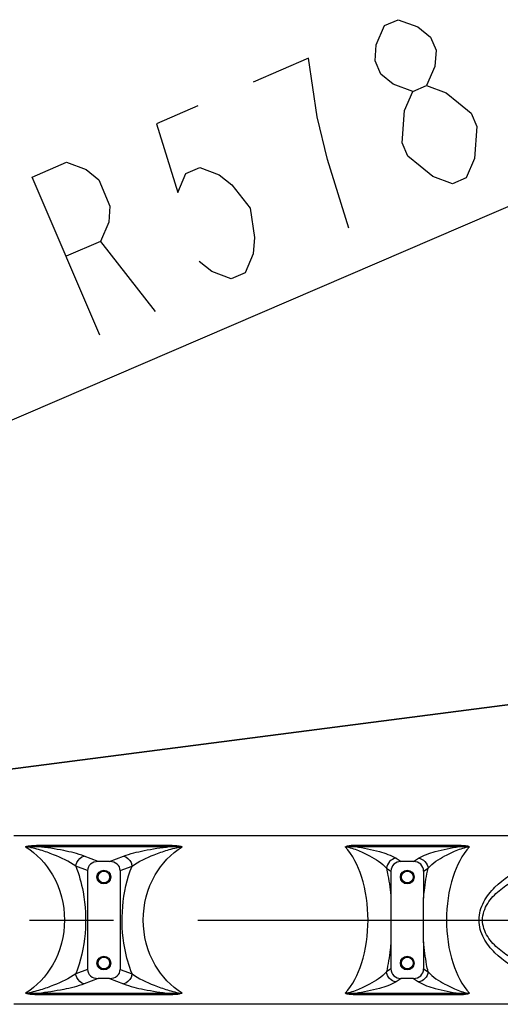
# Model space of a CAD drawing. Header units: millimetres. Extents: x 0 to 11890, y 0 to 8410.
# Tile 46 of 86: x 7836 to 8116, y 2599 to 3172. Entities that reach past the tile are written whole.
import ezdxf

# ---------------------------------------------------------------- set-up
doc = ezdxf.new("R2010")
doc.units = ezdxf.units.MM
doc.header["$LTSCALE"] = 653.95
doc.linetypes.add('CENTER', pattern=[0.6, 0.375, -0.075, 0.075, -0.075])
doc.layers.get('0').update_dxf_attribs({"linetype": 'CONTINUOUS'})
for name, color, linetype in [('204101000043_DXF_AXIS', 7, 'CONTINUOUS'), ('304103000171DXF_CONTINUOUS_LINE', 7, 'CONTINUOUS'), ('R70-2000运动范围_DXF_DIMENSION', 7, 'CONTINUOUS')]:
    doc.layers.add(name, color=color, linetype=linetype)
doc.styles.get("Standard").update_dxf_attribs({"font": 'txt', "width": 0.7})
doc.dimstyles.new('DIMSTYLE_3', dxfattribs={"dimtxt": 100, "dimasz": 60, "dimexe": 2, "dimexo": 0.2, "dimtad": 1, "dimdsep": 46, "dimtxsty": 'Standard', "dimblk": '_FILLED', "dimblk1": '_FILLED', "dimblk2": '_FILLED', "dimcen": 0.09, "dimclrt": 5, "dimazin": 2, "dimtp": 0.01, "dimtm": 0.01, "dimtfac": 1, "dimtofl": 0, "dimtmove": 0, "dimatfit": 3, "dimldrblk": '_FILLED', "dimfxl": 0, "dimtolj": 1, "dimarcsym": 0})

# ---------------------------------------------------------------- blocks, each defined once
blk = doc.blocks.new('_FILLED')
at = {"color": 0, "linetype": 'ByBlock'}
blk.add_solid([(0, 0), (-1, 0.1667), (-1, -0.1667)], dxfattribs=at)
blk = doc.blocks.new('*D8')
at = {"layer": 'R70-2000运动范围_DXF_DIMENSION', "color": 2, "linetype": 'Continuous'}
for p, q in [((7155.44, 2648.42), (8327.14, 3151.96)), ((7687.07, 2876.89), (7155.44, 2648.42)), ((7687.07, 2876.89), (7687.07, 2876.89))]:
    blk.add_line(p, q, dxfattribs=at)
at = {"layer": 'R70-2000运动范围_DXF_DIMENSION', "color": 2, "linetype": 'Continuous', "xscale": 60, "yscale": 60, "zscale": 60, "rotation": 203.2557065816}
blk.add_blockref('_FILLED', (7687.07, 2876.89), dxfattribs=at)
blk = doc.blocks.new('*D9')
at = {"layer": 'R70-2000运动范围_DXF_DIMENSION', "color": 2, "linetype": 'Continuous'}
for p, q in [((7155.44, 2648.42), (9690.99, 2977.4)), ((9150.71, 2907.3), (7155.44, 2648.42)), ((9150.71, 2907.3), (9150.71, 2907.3))]:
    blk.add_line(p, q, dxfattribs=at)
at = {"layer": 'R70-2000运动范围_DXF_DIMENSION', "color": 2, "linetype": 'Continuous', "xscale": 60, "yscale": 60, "zscale": 60, "rotation": 187.3919185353}
blk.add_blockref('_FILLED', (9150.71, 2907.3), dxfattribs=at)

msp = doc.modelspace()

# ---------------------------------------------------------------- linework, layer by layer
at = {"layer": '204101000043_DXF_AXIS', "color": 7, "linetype": 'CENTER'}
msp.add_line((7155.437, 2648.422), (8599.718, 2648.422), dxfattribs=at)
at = {"layer": '304103000171DXF_CONTINUOUS_LINE', "color": 7, "linetype": 'Continuous'}
for p, q in [((8150.171, 2697.422), (7833.009, 2697.422)), ((7888.7, 2682.422), (7882.175, 2682.422)), ((8065.586, 2682.422), (8058.288, 2682.422)), ((7875.937, 2677.133), (7875.937, 2619.712)), ((7894.937, 2677.133), (7894.937, 2619.712)), ((8052.437, 2676.826), (8052.437, 2661.056)), ((8071.437, 2676.826), (8071.437, 2661.058)), ((8052.437, 2661.058), (8052.437, 2635.787)), ((8071.437, 2635.787), (8071.437, 2661.058)), ((8052.437, 2635.789), (8052.437, 2620.019)), ((8071.437, 2635.787), (8071.437, 2620.019)), ((7888.7, 2614.422), (7882.175, 2614.422)), ((8065.586, 2614.422), (8058.288, 2614.422)), ((8129.166, 2599.422), (7833.009, 2599.422))]:
    msp.add_line(p, q, dxfattribs=at)
at = {"layer": '304103000171DXF_CONTINUOUS_LINE', "color": 9, "linetype": 'Continuous'}
for p, q in [((7847.221, 2691.081), (7923.652, 2691.081)), ((7847.222, 2691.873), (7923.652, 2691.873)), ((7847.222, 2691.081), (7847.222, 2691.873)), ((7923.652, 2691.081), (7923.652, 2691.873)), ((8031.721, 2691.873), (8092.154, 2691.873)), ((8031.721, 2691.081), (8031.721, 2691.873)), ((8031.721, 2691.081), (8092.154, 2691.081)), ((8092.154, 2691.081), (8092.154, 2691.873)), ((7882.175, 2682.422), (7873.99, 2685.554)), ((7888.7, 2682.422), (7896.885, 2685.554)), ((7875.937, 2677.133), (7869.075, 2679.759)), ((7894.937, 2677.133), (7901.799, 2679.759)), ((8055.392, 2684.296), (8058.288, 2682.422)), ((8065.586, 2682.422), (8068.482, 2684.296)), ((8049.849, 2678.5), (8052.437, 2676.826)), ((8071.437, 2676.826), (8074.025, 2678.5)), ((7875.937, 2619.712), (7869.075, 2617.086)), ((7894.937, 2619.712), (7901.8, 2617.086)), ((8052.437, 2620.019), (8049.849, 2618.345)), ((8071.437, 2620.019), (8074.025, 2618.345)), ((7882.175, 2614.422), (7873.99, 2611.29)), ((7888.7, 2614.422), (7896.885, 2611.29)), ((8058.288, 2614.422), (8055.392, 2612.549)), ((8065.586, 2614.422), (8068.482, 2612.549)), ((7847.222, 2605.763), (7847.222, 2604.972)), ((7923.652, 2604.972), (7847.222, 2604.972)), ((7923.652, 2605.763), (7847.223, 2605.763)), ((7923.652, 2605.763), (7923.652, 2604.972)), ((8092.155, 2605.763), (8031.721, 2605.763)), ((8031.721, 2605.763), (8031.721, 2604.972)), ((8092.154, 2604.972), (8031.721, 2604.972)), ((8092.154, 2605.763), (8092.154, 2604.972))]:
    msp.add_line(p, q, dxfattribs=at)
at = {"layer": '304103000171DXF_CONTINUOUS_LINE', "color": 7, "linetype": 'Continuous'}
for centre, radius in [((7885.437, 2673.422), 4), ((7885.437, 2673.422), 3.4), ((8061.937, 2673.422), 4), ((8061.937, 2673.422), 3.4), ((7885.437, 2623.422), 4), ((8061.937, 2623.422), 4), ((7885.437, 2623.422), 3.4), ((8061.937, 2623.422), 3.4)]:
    msp.add_circle(centre, radius, dxfattribs=at)
for centre, major_axis, ratio, start_param, end_param in [((7883.262, 2676.211), (-7.004, 2.68), 0.8001057, -1.1246787, 0.2971144), ((7887.613, 2676.211), (7.004, 2.68), 0.8001057, -0.2971144, 1.1246787), ((8058.932, 2676.211), (5.617, -3.634), 0.8968088, 2.1956885, 3.6672764), ((8064.943, 2676.211), (5.617, 3.634), 0.8968088, -0.5256837, 0.9459042), ((7883.262, 2620.634), (-7.004, -2.68), 0.8001057, -0.2971144, 1.1246787), ((7887.613, 2620.634), (7.004, -2.68), 0.8001057, -1.1246787, 0.2971144), ((8058.932, 2620.634), (-5.617, -3.634), 0.8968088, -0.5256837, 0.9459042), ((8064.943, 2620.634), (5.617, -3.634), 0.8968088, -0.9459042, 0.5256837)]:
    msp.add_ellipse(centre, major_axis=major_axis, ratio=ratio, start_param=start_param, end_param=end_param, dxfattribs=at)
at = {"layer": '304103000171DXF_CONTINUOUS_LINE', "color": 9, "linetype": 'Continuous'}
for points in [[(7839.911, 2690.989), (7842.33, 2691.276), (7844.788, 2691.237), (7847.219, 2691.081)], [(7923.652, 2691.081), (7926.085, 2691.236), (7928.547, 2691.304), (7930.963, 2690.989)], [(8092.154, 2691.081), (8094.148, 2691.236), (8096.171, 2691.261), (8098.153, 2690.989)], [(7847.223, 2605.763), (7844.79, 2605.609), (7842.327, 2605.534), (7839.911, 2605.856)], [(7930.963, 2605.856), (7928.533, 2605.676), (7926.085, 2605.608), (7923.653, 2605.763)], [(8031.722, 2605.764), (8029.728, 2605.609), (8027.704, 2605.585), (8025.722, 2605.856)]]:
    msp.add_open_spline(points, degree=3, dxfattribs=at)
for points, knots in [([(7839.912, 2690.989), (7840.092, 2691.198), (7840.741, 2691.239), (7841.847, 2691.58), (7844.065, 2691.794), (7845.947, 2691.873), (7847.222, 2691.873)], [0, 0, 0, 0, 0.1116616, 0.2312531, 0.4830303, 1, 1, 1, 1]), ([(7839.912, 2690.989), (7846.331, 2686.987), (7858.226, 2674.341), (7864.867, 2648.422), (7858.225, 2622.507), (7846.336, 2609.856), (7839.918, 2605.854)], [0, 0, 0, 0, 0.22801, 0.5000084, 0.772008, 1, 1, 1, 1]), ([(7869.075, 2679.758), (7865.106, 2682.516), (7858.208, 2685.784), (7848.339, 2689.222), (7842.838, 2690.692), (7839.913, 2690.989)], [0, 0, 0, 0, 0.4613256, 0.7193819, 1, 1, 1, 1]), ([(7873.99, 2685.554), (7870.141, 2687.027), (7861.208, 2689.127), (7852.195, 2690.54), (7847.221, 2691.081)], [0, 0, 0, 0, 0.4516355, 1, 1, 1, 1]), ([(7896.885, 2685.554), (7900.733, 2687.027), (7909.666, 2689.127), (7918.678, 2690.54), (7923.652, 2691.081)], [0, 0, 0, 0, 0.4516399, 1, 1, 1, 1]), ([(7901.799, 2679.758), (7905.769, 2682.516), (7912.667, 2685.785), (7922.537, 2689.222), (7928.038, 2690.694), (7930.963, 2690.989)], [0, 0, 0, 0, 0.4613268, 0.7193867, 1, 1, 1, 1]), ([(7930.963, 2605.856), (7924.544, 2609.858), (7912.648, 2622.503), (7906.008, 2648.422), (7912.648, 2674.341), (7924.544, 2686.987), (7930.963, 2690.989)], [0, 0, 0, 0, 0.2280073, 0.4999991, 0.7719916, 1, 1, 1, 1]), ([(7923.652, 2691.873), (7925.546, 2691.873), (7928.027, 2691.822), (7930.441, 2691.219), (7930.963, 2690.989)], [0, 0, 0, 0, 0.768307, 1, 1, 1, 1]), ([(8025.722, 2690.989), (8026.148, 2691.144), (8028.025, 2691.962), (8030.14, 2691.873), (8031.721, 2691.873)], [0, 0, 0, 0, 0.2227646, 1, 1, 1, 1]), ([(8025.722, 2605.856), (8030.266, 2610.644), (8037.096, 2624.774), (8040.229, 2648.422), (8037.096, 2672.071), (8030.266, 2686.2), (8025.722, 2690.989)], [0, 0, 0, 0, 0.2184555, 0.5, 0.7815445, 1, 1, 1, 1]), ([(8025.722, 2690.989), (8028.428, 2690.766), (8033.336, 2689.019), (8041.559, 2685.133), (8047.155, 2681.549), (8049.849, 2678.5)], [0, 0, 0, 0, 0.2962806, 0.556007, 1, 1, 1, 1]), ([(8025.723, 2690.989), (8026.731, 2690.999), (8028.722, 2691.325), (8030.729, 2691.158), (8031.72, 2691.081)], [0, 0, 0, 0, 0.5035718, 1, 1, 1, 1]), ([(8031.721, 2691.081), (8036.427, 2690.435), (8044.446, 2688.706), (8052.463, 2686.191), (8055.392, 2684.296)], [0, 0, 0, 0, 0.5765404, 1, 1, 1, 1]), ([(8068.482, 2684.296), (8071.412, 2686.191), (8079.428, 2688.706), (8087.448, 2690.435), (8092.154, 2691.081)], [0, 0, 0, 0, 0.4234661, 1, 1, 1, 1]), ([(8074.025, 2678.5), (8076.719, 2681.549), (8082.316, 2685.133), (8090.538, 2689.019), (8095.447, 2690.766), (8098.153, 2690.989)], [0, 0, 0, 0, 0.4440015, 0.7037282, 1, 1, 1, 1]), ([(8098.152, 2690.989), (8093.609, 2686.2), (8086.778, 2672.071), (8083.645, 2648.422), (8086.779, 2624.775), (8093.607, 2610.644), (8098.151, 2605.855)], [0, 0, 0, 0, 0.2184566, 0.5000025, 0.7815486, 1, 1, 1, 1]), ([(8092.154, 2691.873), (8093.732, 2691.873), (8095.787, 2691.83), (8097.757, 2691.215), (8098.152, 2690.989)], [0, 0, 0, 0, 0.7758689, 1, 1, 1, 1]), ([(7869.075, 2679.759), (7869.163, 2680.459), (7869.832, 2682.987), (7872.103, 2685.224), (7873.99, 2685.554)], [0, 0, 0, 0, 0.2690835, 1, 1, 1, 1]), ([(7896.885, 2685.554), (7898.772, 2685.224), (7901.043, 2682.987), (7901.711, 2680.458), (7901.799, 2679.759)], [0, 0, 0, 0, 0.7309164, 1, 1, 1, 1]), ([(7869.075, 2679.759), (7870.966, 2674.95), (7876.683, 2654.539), (7874.923, 2631.96), (7869.075, 2617.086)], [0, 0, 0, 0, 0.2443231, 1, 1, 1, 1]), ([(7901.8, 2617.086), (7899.909, 2621.895), (7894.191, 2642.305), (7895.95, 2664.884), (7901.799, 2679.759)], [0, 0, 0, 0, 0.2443215, 1, 1, 1, 1]), ([(8055.392, 2684.296), (8054.004, 2684.152), (8051.257, 2682.72), (8049.984, 2679.929), (8049.849, 2678.5)], [0, 0, 0, 0, 0.4930803, 1, 1, 1, 1]), ([(8068.482, 2684.296), (8069.871, 2684.152), (8072.618, 2682.72), (8073.89, 2679.929), (8074.025, 2678.5)], [0, 0, 0, 0, 0.4930799, 1, 1, 1, 1]), ([(8130.1, 2617.529), (8123.905, 2620.693), (8114.84, 2626.449), (8105.77, 2637.546), (8102.598, 2648.422), (8105.77, 2659.298), (8114.84, 2670.396), (8123.905, 2676.152), (8130.1, 2679.315)], [0, 0, 0, 0, 0.245744, 0.3716734, 0.4999997, 0.6283258, 0.7542555, 1, 1, 1, 1]), ([(8049.849, 2678.5), (8050.153, 2677.121), (8051.313, 2671.355), (8052.065, 2665.509), (8052.437, 2661.056)], [0, 0, 0, 0, 0.2401457, 1, 1, 1, 1]), ([(8071.437, 2661.056), (8071.564, 2662.573), (8072.143, 2668.425), (8073.086, 2674.244), (8074.025, 2678.5)], [0, 0, 0, 0, 0.2588377, 1, 1, 1, 1]), ([(8132.151, 2621.313), (8129.178, 2622.645), (8123.323, 2625.586), (8115.143, 2631.151), (8108.114, 2638.364), (8104.506, 2648.422), (8108.114, 2658.48), (8115.143, 2665.693), (8123.323, 2671.259), (8129.178, 2674.2), (8132.151, 2675.532)], [0, 0, 0, 0, 0.1232162, 0.2472592, 0.3727826, 0.4999997, 0.6272166, 0.7527403, 0.8767837, 1, 1, 1, 1]), ([(8052.437, 2635.789), (8052.311, 2634.272), (8051.731, 2628.42), (8050.788, 2622.601), (8049.849, 2618.345)], [0, 0, 0, 0, 0.2588381, 1, 1, 1, 1]), ([(8074.025, 2618.345), (8073.721, 2619.724), (8072.562, 2625.49), (8071.809, 2631.336), (8071.437, 2635.789)], [0, 0, 0, 0, 0.2401488, 1, 1, 1, 1]), ([(7869.075, 2617.086), (7865.107, 2614.329), (7858.211, 2611.061), (7848.345, 2607.626), (7842.847, 2606.152), (7839.923, 2605.857)], [0, 0, 0, 0, 0.461331, 0.7193961, 1, 1, 1, 1]), ([(7873.99, 2611.29), (7872.103, 2611.621), (7869.832, 2613.857), (7869.163, 2616.386), (7869.075, 2617.086)], [0, 0, 0, 0, 0.7309173, 1, 1, 1, 1]), ([(7901.8, 2617.086), (7901.712, 2616.386), (7901.043, 2613.857), (7898.772, 2611.621), (7896.885, 2611.29)], [0, 0, 0, 0, 0.2690827, 1, 1, 1, 1]), ([(7901.8, 2617.086), (7905.769, 2614.327), (7912.668, 2611.059), (7922.538, 2607.623), (7928.038, 2606.149), (7930.963, 2605.856)], [0, 0, 0, 0, 0.4613312, 0.7193894, 1, 1, 1, 1]), ([(8049.849, 2618.345), (8047.155, 2615.296), (8041.559, 2611.711), (8033.336, 2607.826), (8028.428, 2606.078), (8025.722, 2605.855)], [0, 0, 0, 0, 0.4439951, 0.7037129, 1, 1, 1, 1]), ([(8055.392, 2612.549), (8054.004, 2612.693), (8051.257, 2614.125), (8049.984, 2616.916), (8049.849, 2618.344)], [0, 0, 0, 0, 0.49308, 1, 1, 1, 1]), ([(8074.025, 2618.344), (8073.89, 2616.916), (8072.618, 2614.125), (8069.871, 2612.693), (8068.482, 2612.549)], [0, 0, 0, 0, 0.50692, 1, 1, 1, 1]), ([(8074.025, 2618.345), (8076.719, 2615.296), (8082.315, 2611.712), (8090.537, 2607.826), (8095.445, 2606.08), (8098.15, 2605.856)], [0, 0, 0, 0, 0.4440117, 0.703748, 1, 1, 1, 1]), ([(7873.99, 2611.29), (7870.141, 2609.817), (7861.208, 2607.718), (7852.197, 2606.304), (7847.223, 2605.763)], [0, 0, 0, 0, 0.4516218, 1, 1, 1, 1]), ([(7896.885, 2611.29), (7900.734, 2609.817), (7909.666, 2607.718), (7918.678, 2606.304), (7923.652, 2605.763)], [0, 0, 0, 0, 0.4516377, 1, 1, 1, 1]), ([(8055.392, 2612.549), (8052.463, 2610.654), (8044.446, 2608.139), (8036.427, 2606.409), (8031.721, 2605.763)], [0, 0, 0, 0, 0.4234774, 1, 1, 1, 1]), ([(8068.482, 2612.549), (8071.412, 2610.654), (8079.429, 2608.138), (8087.448, 2606.41), (8092.155, 2605.763)], [0, 0, 0, 0, 0.4234641, 1, 1, 1, 1]), ([(7847.222, 2604.972), (7845.948, 2604.972), (7843.51, 2605.073), (7840.995, 2605.355), (7839.918, 2605.854)], [0, 0, 0, 0, 0.5176434, 1, 1, 1, 1]), ([(7930.963, 2605.856), (7930.403, 2605.754), (7929.295, 2605.267), (7926.817, 2605.065), (7924.928, 2604.972), (7923.652, 2604.972)], [0, 0, 0, 0, 0.2310663, 0.482683, 1, 1, 1, 1]), ([(8031.721, 2604.972), (8030.143, 2604.972), (8028.081, 2605.003), (8026.121, 2605.636), (8025.722, 2605.856)], [0, 0, 0, 0, 0.7758937, 1, 1, 1, 1]), ([(8098.151, 2605.855), (8097.731, 2605.684), (8095.838, 2604.911), (8093.734, 2604.972), (8092.154, 2604.972)], [0, 0, 0, 0, 0.2227418, 1, 1, 1, 1]), ([(8098.152, 2605.856), (8097.651, 2605.84), (8095.671, 2605.477), (8093.651, 2605.647), (8092.155, 2605.763)], [0, 0, 0, 0, 0.2504486, 1, 1, 1, 1])]:
    msp.add_open_spline(points, degree=3, knots=knots, dxfattribs=at)
at = {"layer": 'R70-2000运动范围_DXF_DIMENSION', "color": 5, "linetype": 'Continuous'}
for p, q in [((8004.456, 3149.341), (7972.299, 3135.522)), ((7883.513, 3042.945), (7915.314, 3002.189))]:
    msp.add_line(p, q, dxfattribs=at)
for points in [[(8065.122, 3130.061), (8053.793, 3134.263), (8046.483, 3140.192), (8043.192, 3147.848), (8043.922, 3157.232), (8048.671, 3168.343), (8056.71, 3171.798), (8068.039, 3167.596), (8075.349, 3161.667), (8078.64, 3154.011), (8077.91, 3144.627), (8073.161, 3133.516)], [(8027.861, 3050.556), (8015.429, 3090.565), (8009.578, 3115.262), (8004.456, 3149.341)], [(8058.915, 3100.183), (8060.374, 3118.95), (8065.122, 3130.061), (8073.161, 3133.516), (8084.49, 3129.315), (8091.8, 3123.386), (8099.11, 3117.457), (8102.401, 3109.801), (8100.942, 3091.033)], [(7940.143, 3121.703), (7916.026, 3111.339), (7928.458, 3071.33), (7933.206, 3082.441), (7941.246, 3085.896), (7952.575, 3081.694), (7959.885, 3075.765), (7970.485, 3062.18), (7973.046, 3045.14), (7972.317, 3035.757), (7967.568, 3024.646), (7959.528, 3021.191), (7948.199, 3025.392), (7940.889, 3031.321)], [(8088.154, 3076.467), (8076.825, 3080.669), (8069.515, 3086.598), (8062.205, 3092.527), (8058.915, 3100.183)], [(8100.942, 3091.033), (8096.193, 3079.922), (8088.154, 3076.467)], [(7883.157, 2988.37), (7843.674, 3080.245), (7863.772, 3088.882), (7875.101, 3084.681), (7882.411, 3078.752), (7888.992, 3063.44), (7888.262, 3054.056), (7883.513, 3042.945), (7863.416, 3034.308)]]:
    msp.add_lwpolyline(points, dxfattribs=at)

# ---------------------------------------------------------------- dimensions: what is measured, and where the dimension line sits
at = {"layer": 'R70-2000运动范围_DXF_DIMENSION', "color": 2, "linetype": 'Continuous'}
for mpoint, picture, middle in [((7687.074, 2876.893), '*D8', (7867.079, 2981.461)), ((9150.713, 2907.298), '*D9', (9340.683, 2957.155))]:
    dim = msp.add_radius_dim(center=(7155.437, 2648.422), mpoint=mpoint, text='R<>', dimstyle='DIMSTYLE_3', override={"dimpost": '<>'}, dxfattribs=at)
    dim.commit()
    dim.dimension.update_dxf_attribs({"geometry": picture, "text_midpoint": middle, "dimtype": 164})

doc.saveas('drawing.dxf')
